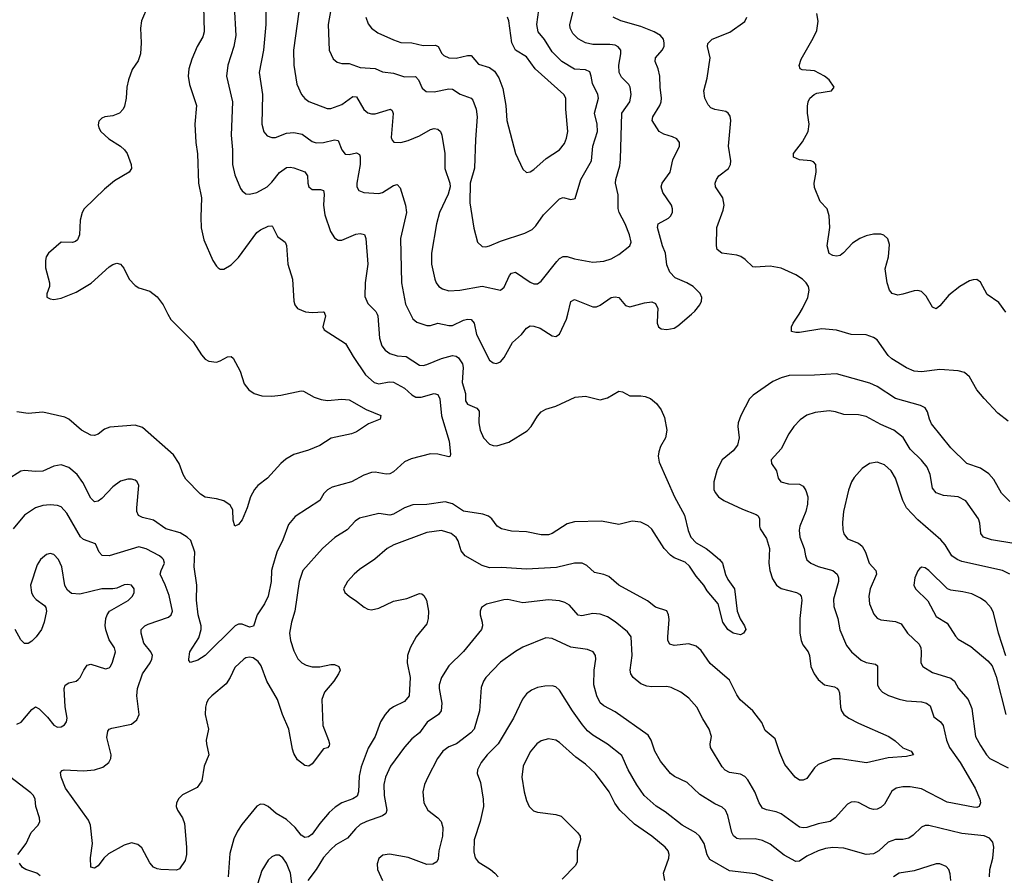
# Model space of a CAD drawing. Header units: inches. Extents: x 501419 to 657765, y 482282 to 547532.
# Tile 110 of 225: x 592065 to 597399, y 486958 to 491596. Entities that reach past the tile are written whole.
import ezdxf

# ---------------------------------------------------------------- set-up
doc = ezdxf.new("R2010")
doc.units = ezdxf.units.IN
doc.header["$MEASUREMENT"] = 0
doc.layers.add('A5498', color=7, linetype='Continuous')
doc.layers.add('A5499', color=7, linetype='Continuous')

msp = doc.modelspace()

# ---------------------------------------------------------------- linework, layer by layer
at = {"layer": 'A5498', "color": 6}
for points, elevation in [([(593717.6, 490000), (593720.6, 489990), (593707.5, 489930), (593714, 489914), (593830, 489840.9), (593870.5, 489770.5), (593937.9, 489670), (593984.9, 489630), (594010, 489621.5), (594066.4, 489633.6), (594090.3, 489630.3), (594150, 489598.1), (594190, 489561.9), (594210, 489550), (594239, 489550), (594310, 489569), (594330, 489564.8), (594340.5, 489540.5), (594349.2, 489449.2), (594391.4, 489311.4), (594399.2, 489240.8), (594397.2, 489230), (594390, 489225.6), (594330, 489240.5), (594290, 489243.3), (594185.5, 489214.5), (594150, 489199.9), (594090, 489145.1), (594070, 489134.2), (594050, 489132.5), (593990, 489143.5), (593970, 489140.8), (593930, 489126.8), (593863, 489090), (593758.4, 489061.6), (593731.8, 489048.2), (593712.8, 489027.2), (593690, 488989.6), (593556.5, 488903.5), (593520.5, 488859.5), (593490, 488776.7), (593458, 488710), (593434.7, 488630), (593429.5, 488610), (593427.2, 488550), (593410, 488470), (593390.5, 488430), (593350.8, 488369.2), (593331.7, 488308.3), (593310, 488302.7), (593270, 488319), (593250, 488319.7), (593232.5, 488310), (593070, 488149.3), (593030, 488124.8), (592990.9, 488110.9), (592981.3, 488121.3), (592980.2, 488130), (592986, 488170), (593035.2, 488244.8), (593048.1, 488290), (593047.2, 488310), (593031.9, 488370), (593021.9, 488450), (593024.2, 488530), (593009.6, 488630), (593014.1, 488710), (592991.9, 488771.9), (592971.5, 488791.5), (592933.8, 488813.8), (592856.2, 488836.2), (592790, 488882.2), (592730, 488897), (592708, 488908), (592699.5, 488930), (592698.6, 488950), (592710.2, 489070), (592700.8, 489090), (592690, 489099), (592670, 489105.6), (592650, 489105.9), (592610, 489094.1), (592570, 489063.4), (592510, 489000.7), (592490, 488985.2), (592470, 488981.8), (592450, 489001.4), (592406.8, 489086.8), (592375.2, 489130), (592330, 489169), (592290, 489182.1), (592250, 489176.2), (592190, 489147.8), (592150, 489146), (592090, 489152.8), (592070, 489149.2), (591997.6, 489102.4)], 2200), ([(594001, 490000), (594005.8, 489990), (594013.5, 489870), (594027.3, 489827.3), (594044.9, 489804.9), (594070, 489786.9), (594110, 489773.3), (594158.7, 489770), (594230, 489723.2), (594250, 489721.3), (594270, 489726.6), (594350, 489758.5), (594410, 489776.4), (594430, 489772.4), (594442.6, 489762.6), (594463.8, 489730), (594467.9, 489710), (594462.2, 489630), (594479.1, 489570), (594480.1, 489530), (594491.7, 489511.7), (594541.9, 489490), (594554, 489474), (594552, 489410), (594558.7, 489370), (594577.9, 489330), (594610, 489295.6), (594630, 489286.9), (594650, 489285.8), (594714.1, 489305.9), (594813.7, 489366.3), (594835.4, 489390), (594870, 489447), (594890.7, 489469.3), (594916.1, 489483.9), (594970, 489501.4), (595074.3, 489550), (595130, 489555.7), (595210, 489534.4), (595250, 489546.1), (595310, 489581.5), (595330, 489577.8), (595370, 489556.1), (595430, 489557.6), (595453.8, 489553.8), (595482.1, 489542.1), (595515.6, 489515.6), (595540.2, 489480.2), (595558.9, 489438.9), (595570.9, 489370), (595563.2, 489330), (595537.4, 489282.6), (595527.2, 489252.8), (595524.5, 489230), (595530, 489198), (595612.5, 489010), (595667.3, 488910), (595686.1, 488826.1), (595701, 488790), (595730, 488759.6), (595783.2, 488730), (595808.7, 488710), (595855.9, 488670), (595872.4, 488650), (595888.4, 488588.4), (595901.3, 488561.3), (595937, 488510), (595952.3, 488390), (595968.7, 488348.7), (595992.5, 488310), (595998.2, 488290), (595986.3, 488270), (595970, 488261.3), (595930, 488270.8), (595901.9, 488290), (595873.8, 488330), (595848.8, 488430), (595790, 488498.9), (595770.8, 488530.8), (595730, 488579.1), (595693, 488633), (595670, 488654.5), (595610, 488679.1), (595590, 488693.2), (595556.8, 488730), (595490, 488833.5), (595470, 488852.9), (595430, 488872.3), (595382.1, 488877.9), (595310, 488859.3), (595217.7, 488877.7), (595070, 488874.7), (595030, 488862.5), (594950, 488810.2), (594930, 488803.7), (594890, 488802.7), (594810, 488820.3), (594730, 488823.9), (594675.2, 488835.2), (594650.8, 488850.8), (594622.6, 488890), (594604.7, 488904.7), (594574.8, 488914.8), (594470, 488932.1), (594410, 488970.8), (594370, 488983.1), (594270, 488967.3), (594194.5, 488965.5), (594150, 488949.8), (594090, 488914.9), (594070, 488910.2), (594010, 488919.1), (593906.4, 488893.6), (593881.9, 488878.1), (593838, 488830), (593771.7, 488788.3), (593705.5, 488730), (593599.4, 488610), (593578.7, 488550), (593555.2, 488390), (593536.8, 488330), (593527.2, 488270), (593531.2, 488230), (593550, 488173.9), (593571.9, 488131.9), (593593.6, 488110), (593617.3, 488097.3), (593650, 488087.7), (593690, 488088), (593750, 488100.8), (593770, 488100.1), (593794.4, 488090), (593800.7, 488070), (593791.9, 488050), (593765.9, 488010), (593716.5, 487950), (593702.2, 487910), (593706.7, 487770), (593737.2, 487690), (593742.9, 487670), (593740.6, 487659.4), (593732.1, 487648), (593710, 487642.4), (593650, 487561.8), (593630.6, 487549.4), (593610, 487553.2), (593570, 487583.5), (593550, 487617.8), (593541.8, 487641.8), (593522, 487750), (593487.6, 487830), (593462.3, 487910), (593402.9, 488010), (593373.5, 488093.5), (593357.2, 488117.2), (593330, 488136.5), (593310, 488141), (593290, 488137.3), (593278.6, 488130), (593230, 488084.9), (593205.5, 488030), (593184.1, 487995.9), (593104.8, 487930), (593086.2, 487910), (593076, 487890), (593070.6, 487870), (593070.3, 487830.3), (593088, 487750), (593075.5, 487690), (593076.3, 487670), (593089.7, 487610), (593064.8, 487550), (593050.9, 487469.1), (593026.9, 487433.1), (592946, 487394), (592926.5, 487373.5), (592914.6, 487350), (592911.8, 487330), (592918.9, 487310), (592946.9, 487270), (592957.9, 487237.9), (592969.2, 487110.8), (592968, 487070), (592961.2, 487038.8), (592930, 486992), (592913.8, 486986.2), (592828.5, 486988.5), (592810, 486991.9), (592790, 487002.3), (592770, 487026.1), (592726.2, 487106.2), (592704.7, 487124.7), (592670, 487133.9), (592630, 487120.7), (592546, 487074), (592520.1, 487050), (592490, 487009.9), (592470, 486995.7), (592450, 487002.3), (592448, 487052), (592459.8, 487130), (592448.9, 487230), (592436.8, 487256.8), (592313.1, 487430), (592290, 487490), (592285.9, 487514.1), (592294.3, 487525.7), (592305.1, 487530), (592410, 487524.7), (592469.8, 487530.2), (592515.4, 487544.6), (592548.3, 487570), (592558.3, 487590), (592560.8, 487610), (592536, 487704), (592541.5, 487738.5), (592549.9, 487750.1), (592564.5, 487755.5), (592670, 487776.5), (592699.8, 487800.2), (592712.8, 487830), (592698.4, 487930), (592703.7, 487970), (592729.4, 488050), (592771.1, 488110), (592781.1, 488130), (592783.8, 488150), (592775.8, 488170), (592736.4, 488216.4), (592721.9, 488270), (592723.1, 488290), (592741.8, 488310), (592760.7, 488319.3), (592870, 488357.3), (592885.1, 488370), (592892.8, 488390), (592874.3, 488474.3), (592852.9, 488532.9), (592825.4, 488590), (592830.2, 488610), (592849.4, 488650), (592843.9, 488670), (592837.2, 488677.2), (592821.5, 488690), (592750, 488727.5), (592710, 488737.5), (592550, 488689.4), (592511.7, 488691.7), (592495.3, 488710), (592474.6, 488754.6), (592410, 488777.5), (592393.4, 488793.4), (592320.8, 488920.8), (592290, 488954.5), (592270, 488962.4), (592230, 488966.7), (592190, 488963.2), (592150, 488950.4), (592089.9, 488910.1), (592030, 488835.7)], 2300), ([(592867.6, 490000), (592882.7, 489970), (593004.3, 489850), (593050, 489778.3), (593070, 489755.8), (593090, 489744.2), (593130, 489739.8), (593150, 489745.7), (593190, 489768.3), (593210, 489770.2), (593221.2, 489761.2), (593258.3, 489690), (593281.3, 489621.3), (593306.9, 489590), (593334.9, 489570), (593377.1, 489557.1), (593430, 489554.9), (593479.5, 489560.5), (593590, 489584.5), (593602.9, 489582.9), (593659.6, 489550), (593697.1, 489537), (593731.9, 489531.9), (593810, 489538.8), (593850, 489534.7), (593942.1, 489482.1), (594020.9, 489450), (594016.9, 489430), (593954.7, 489405.3), (593890, 489361.8), (593861.5, 489350), (593752.3, 489327.7), (593690, 489287.9), (593630, 489261.7), (593550, 489238.4), (593506.8, 489213.2), (593479.5, 489190), (593408.1, 489110), (593354.3, 489070), (593336.2, 489050), (593315.6, 489010), (593297.3, 488950), (593270, 488884.9), (593250, 488859.9), (593230, 488851.1), (593222.1, 488882.1), (593219, 488939), (593204.9, 488964.9), (593170, 488987.1), (593130, 488998.9), (593070, 489007.5), (593044, 489024), (592964.7, 489104.7), (592950, 489130.8), (592927.8, 489190), (592897.2, 489237.2), (592730, 489385.1), (592690, 489398.6), (592552.1, 489387.9), (592524.3, 489375.7), (592490, 489349.9), (592470, 489342.4), (592450, 489344), (592400.2, 489370), (592330.4, 489430.4), (592310, 489440.5), (592190, 489468.6), (592110, 489460.8), (592050, 489470.9)], 2100), ([(594181.2, 490000), (594194.2, 489974.2), (594216, 489956), (594270, 489937.5), (594290, 489937.9), (594330, 489951.2), (594390, 489937.7), (594410, 489939), (594470, 489966.3), (594490, 489972.1), (594510.5, 489970.5), (594526.2, 489950), (594539.3, 489890), (594609.8, 489749.8), (594630, 489735.3), (594647.4, 489732.6), (594670, 489741.1), (594690, 489764.2), (594733.9, 489846.1), (594782.9, 489890), (594810, 489923.5), (594830, 489936.9), (594850, 489935.3), (594883.7, 489923.7), (594950, 489882.3), (594970, 489879.3), (594988.9, 489891.1), (595027.2, 489972.8), (595033.7, 490000)], 2400), ([(595519.9, 490000), (595517.7, 489950), (595524.8, 489930), (595540.8, 489920.8), (595570, 489916.5), (595610, 489924.5), (595630, 489935.8), (595704.2, 490000)], 2400), ([(597420.1, 489420.1), (597363.6, 489463.6), (597290, 489542.3), (597249.9, 489590), (597210, 489659.5), (597183.4, 489683.4), (597150, 489693.2), (597050, 489699.3), (596950, 489687.3), (596910, 489690.4), (596870, 489708.4), (596790, 489757.1), (596770, 489775.3), (596710, 489860.3), (596690, 489873.5), (596650, 489886.8), (596570, 489889.4), (596490, 489913.6), (596410, 489919.6), (596290, 489900.9), (596270, 489900.1), (596246.4, 489906.4), (596245.8, 489930), (596255, 489950), (596286.9, 490000)], 2300), ([(597430, 488983.3), (597384, 489030), (597343, 489103), (597314.9, 489134.9), (597270, 489164.9), (597195.4, 489190), (597110, 489274.5), (597005.1, 489405.1), (596993.2, 489430), (596983.3, 489470), (596971.1, 489491.1), (596944.5, 489504.5), (596810, 489543.1), (596710, 489606.8), (596670, 489625.9), (596490, 489676.4), (596370, 489668.7), (596233.2, 489666.8), (596190, 489655.3), (596145.8, 489634.2), (596038.9, 489561.1), (596018.8, 489541.2), (595971.4, 489450), (595956.6, 489410), (595954.9, 489390), (595962.3, 489330), (595953.3, 489290), (595930, 489259.6), (595871, 489210), (595842.7, 489157.3), (595824.6, 489090), (595825.8, 489050), (595832.3, 489032.3), (595850, 489008.8), (595878.8, 488990), (595981.6, 488941.6), (596054.4, 488914.4), (596065.7, 488905.7), (596073.1, 488890), (596072.3, 488850), (596076.5, 488836.5), (596110, 488783.9), (596127.7, 488730), (596122.8, 488650), (596129.1, 488610), (596144, 488564), (596164.6, 488530), (596190, 488511.6), (596274.1, 488490), (596290, 488481.4), (596299.4, 488470), (596302.2, 488450), (596291, 488350), (596291.4, 488270), (596298, 488230), (596307.7, 488207.7), (596336.6, 488170), (596344.4, 488150), (596351.7, 488090), (596369.7, 488050), (596390, 488019.4), (596425.5, 487990), (596478.6, 487978.6), (596492.2, 487972.2), (596500.8, 487960.7), (596506.9, 487946.9), (596511.7, 487870), (596516.9, 487850), (596529.5, 487830), (596556.7, 487810), (596610, 487782.3), (596773, 487710), (596807.2, 487687.2), (596850, 487649.2), (596895.5, 487630), (596906.7, 487610), (596870, 487602.4), (596770, 487594.6), (596653.1, 487566.9), (596510.5, 487589.5), (596470, 487588.5), (596390, 487559), (596370, 487539.5), (596330, 487482.8), (596310, 487473), (596290, 487474.1), (596265.6, 487490), (596210, 487558), (596182.2, 487622.2), (596157.8, 487697.7), (596103.2, 487743.2), (596085.6, 487785.6), (596037, 487850), (595968.5, 487908.5), (595950, 487935.5), (595910, 488016), (595805.8, 488105.8), (595756, 488176), (595730, 488200), (595690, 488212.2), (595610, 488203.7), (595587.8, 488210), (595577.1, 488230), (595576, 488250), (595583.8, 488343.8), (595580.2, 488370), (595570, 488390.6), (595510, 488411.4), (595465.9, 488445.9), (595311.6, 488530), (595257.2, 488577.2), (595230, 488588.3), (595179.1, 488599.1), (595137.8, 488637.8), (595112.3, 488650), (595070, 488650.4), (594973.1, 488626.9), (594810, 488618), (594674.3, 488625.7), (594610, 488623.6), (594570, 488638), (594478, 488690), (594457.2, 488717.2), (594441, 488770), (594429.6, 488789.6), (594401.9, 488810), (594350, 488826.6), (594270, 488815.3), (594091.6, 488748.4), (594055.6, 488730), (593989.2, 488670.8), (593905, 488615), (593876, 488590), (593841.5, 488550), (593819.6, 488510), (593826, 488490), (593850.1, 488470), (593890, 488444.5), (593930.5, 488410.5), (593950, 488400.6), (593970, 488397), (594010, 488405.2), (594090, 488443.2), (594161.6, 488458.4), (594230, 488486), (594243.3, 488483.3), (594254.9, 488474.9), (594268.5, 488448.5), (594278.8, 488390), (594278.3, 488350), (594270, 488320.3), (594212, 488250), (594181, 488190), (594165.9, 488150), (594163.2, 488110), (594180, 488030), (594175.5, 487930), (594150, 487899.8), (594090, 487871.1), (594065.8, 487854.2), (594043.9, 487830), (594019.5, 487790), (593989.8, 487710), (593952.8, 487647.2), (593914.2, 487545.8), (593904.3, 487495.7), (593900.3, 487410), (593892.4, 487387.6), (593870, 487371.8), (593809.4, 487350.6), (593773.4, 487326.6), (593741.9, 487298.1), (593690, 487239.2), (593650, 487180.7), (593630, 487165.7), (593610, 487163.5), (593590, 487175), (593556.6, 487216.6), (593510, 487260.9), (593453.4, 487293.5), (593410, 487330.3), (593390, 487341.7), (593370, 487343.2), (593350, 487331.9), (593267.3, 487232.7), (593243.8, 487196.2), (593224.7, 487155.3), (593203.3, 487076.7), (593193.8, 486950)], 2400), ([(597450, 488757), (597330, 488775.8), (597286.9, 488790), (597272.8, 488810), (597266.9, 488866.9), (597258.8, 488890), (597190, 488987.4), (597148.8, 489008.8), (597070, 489016.8), (597030, 489031.5), (597010, 489055.7), (596998, 489130), (596980.9, 489170), (596950, 489208.6), (596890, 489267.6), (596851.8, 489331.8), (596801.3, 489370), (596730, 489401.6), (596650, 489444.2), (596610, 489453.2), (596530, 489456.2), (596484.1, 489470), (596450, 489474.7), (596373.8, 489466.2), (596330, 489452.7), (596293.2, 489426.9), (596258.6, 489390), (596231.8, 489350), (596191.1, 489268.9), (596135.7, 489210), (596137.4, 489190), (596165.8, 489150), (596174.9, 489110), (596188, 489090), (596230, 489079.6), (596290, 489078), (596310, 489067.6), (596324.1, 489044.1), (596334.4, 489010), (596333.8, 488970), (596323.7, 488930), (596290.8, 488850), (596287.8, 488827.8), (596291.3, 488791.3), (596315, 488730), (596321.3, 488690), (596330, 488667.5), (596351.3, 488650), (596390, 488631.7), (596470.5, 488610.5), (596493.4, 488590), (596500.1, 488570), (596500.2, 488550), (596474.7, 488454.7), (596474.8, 488414.8), (596497.7, 488350), (596507.5, 488287.5), (596543.5, 488203.5), (596571, 488170), (596623.6, 488123.6), (596650, 488111.1), (596701.6, 488101.6), (596713.1, 488093.1), (596713.1, 487990), (596721.1, 487970), (596739.7, 487950), (596771.9, 487931.9), (596830, 487912), (596870, 487903.7), (596950, 487898), (596978.1, 487890), (596996.7, 487876.7), (597017.4, 487817.4), (597054.3, 487790), (597068.3, 487770), (597086.8, 487690), (597102.5, 487650), (597160.9, 487570), (597241.1, 487430), (597266, 487370), (597270.2, 487349.8), (597263.6, 487330), (597250, 487325.2), (597232.3, 487327.7), (597090, 487354.9), (596950, 487426.5), (596890, 487436.9), (596850, 487437.6), (596814.2, 487430), (596790, 487414.1), (596750, 487343.4), (596732.7, 487327.3), (596710, 487316.5), (596690, 487314.7), (596670, 487320.3), (596610, 487351.8), (596590, 487356.1), (596570, 487354.3), (596550, 487343.6), (596483.7, 487270), (596456, 487250), (596390, 487236.9), (596330, 487216.8), (596310, 487214.6), (596290, 487218.9), (596190, 487291.5), (596162.5, 487302.5), (596110, 487312.4), (596090, 487321.9), (596071, 487350), (596047.6, 487410), (596010, 487475.2), (595994.1, 487494.1), (595970, 487506), (595910, 487515.4), (595887.5, 487527.5), (595870, 487545.8), (595808.2, 487650), (595806.3, 487670), (595812.5, 487710), (595799.9, 487750), (595765.2, 487805.2), (595733.6, 487870), (595690, 487917.7), (595647.5, 487950), (595595, 487975), (595570, 487980.9), (595490, 487979), (595462.9, 487982.9), (595430, 487995.9), (595387.8, 488030), (595375.5, 488050), (595371.6, 488070), (595383.5, 488150), (595377.1, 488250), (595357.8, 488277.8), (595290, 488332.1), (595250, 488358.7), (595210, 488373.1), (595170, 488377.4), (595110, 488364.2), (595090, 488368.6), (595042.8, 488422.8), (595017.3, 488437.3), (594990, 488445.2), (594930, 488450.8), (594790, 488433.9), (594710, 488452), (594688, 488451.9), (594592.9, 488427.1), (594566.8, 488410), (594559.4, 488390), (594560.1, 488370), (594571, 488330), (594572.4, 488310), (594566.9, 488290), (594468.5, 488171.5), (594390, 488094), (594349.8, 488029.8), (594338, 487990), (594337.5, 487970), (594351.3, 487890), (594348.8, 487850), (594334.6, 487830), (594271.9, 487788.1), (594230, 487730.2), (594190, 487697.9), (594150, 487652.9), (594074.4, 487550), (594047, 487490), (594038.4, 487450), (594038.6, 487390), (594053.8, 487310), (594047.5, 487292.5), (594030, 487279.9), (593943.4, 487250), (593910, 487233.6), (593883.5, 487210), (593841, 487159), (593777.9, 487122.1), (593750, 487097.4), (593710, 487054.9), (593670.9, 486989.1), (593625.7, 486930)], 2500), ([(597428.3, 488590), (597390, 488610.9), (597170, 488659.2), (597144.2, 488670), (597115.8, 488690), (597078, 488750), (597055.8, 488775.8), (596930, 488884.2), (596869.5, 488949.5), (596849.5, 488989.5), (596809.1, 489110), (596785.9, 489150), (596750, 489183.6), (596710, 489196.6), (596669.3, 489190), (596630, 489163), (596585.6, 489114.4), (596571, 489090), (596555.4, 489044.6), (596528.1, 488930), (596521.9, 488870), (596523.9, 488830), (596530, 488809), (596550, 488782), (596610, 488757.7), (596630, 488741.4), (596647, 488710), (596666.9, 488650), (596702.7, 488610), (596706.8, 488590), (596671.7, 488510), (596664.8, 488470), (596668.5, 488430), (596692.5, 488372.5), (596710, 488352.5), (596730, 488342.3), (596810, 488333.6), (596840.4, 488320.4), (596874.2, 488270), (596937.5, 488210), (596947.1, 488190), (596949.4, 488170), (596947.2, 488110), (596958.3, 488090), (597010, 488057.6), (597110, 488027.1), (597129.9, 488009.9), (597151.2, 487970), (597203.6, 487910), (597222.7, 487862.7), (597242.9, 487710), (597270, 487660.7), (597302.7, 487610), (597321.4, 487590), (597419.4, 487539.4)], 2600), ([(592050, 487776.7), (592072, 487788), (592130, 487857.4), (592150, 487871.3), (592170, 487860.2), (592215.8, 487815.8), (592250, 487772.2), (592270, 487760.5), (592290, 487762.4), (592306.9, 487773.1), (592318.3, 487790), (592321.7, 487810), (592310.9, 487870.9), (592305.8, 487970), (592311.5, 487988.5), (592330, 488000.5), (592370, 488009.8), (592381.7, 488018.3), (592392.7, 488030), (592411.7, 488070), (592430, 488096.4), (592450, 488101.4), (592530, 488077.7), (592550, 488082.6), (592556.4, 488090), (592567.3, 488112.7), (592583.5, 488170), (592578.2, 488190), (592550, 488235), (592531.2, 488288.8), (592527.4, 488312.6), (592531.9, 488350), (592537.8, 488370), (592550.5, 488390), (592652.4, 488447.6), (592675.8, 488470), (592685.6, 488490), (592685.2, 488510), (592670.7, 488530.7), (592650, 488534.5), (592630, 488532), (592590, 488514.8), (592570, 488511.5), (592510, 488511.5), (592390, 488482.4), (592346, 488486), (592322.9, 488502.9), (592308.8, 488528.8), (592292.5, 488630), (592274.1, 488670), (592250, 488697.5), (592230, 488702.1), (592210, 488696.3), (592177.8, 488670), (592158.6, 488641.4), (592123.9, 488530), (592127.7, 488490), (592137.6, 488470), (592153.3, 488453.3), (592199.9, 488419.8), (592206.8, 488410), (592209.7, 488390), (592196.8, 488330), (592181.9, 488290), (592154.5, 488250), (592130, 488226.5), (592110, 488214.9), (592090, 488214.2), (592070, 488233.9), (592039.3, 488290)], 2400), ([(597407.4, 488147.4), (597368.6, 488270), (597340.7, 488380.7), (597327.3, 488407.3), (597300, 488440), (597270, 488460.5), (597223.1, 488483.1), (597175.2, 488495.2), (597110, 488502.7), (597091.5, 488511.5), (596990, 488610.5), (596970, 488624.8), (596950, 488628.2), (596940.3, 488619.7), (596930, 488607.8), (596914.6, 488570), (596909.5, 488530), (596917.6, 488510), (596985.4, 488445.5), (597030, 488360.1), (597090, 488324.2), (597134.2, 488254.2), (597150, 488236.9), (597217.3, 488197.3), (597310, 488121), (597333.1, 488093.1), (597355.7, 488035.7), (597407.4, 487830)], 2700), ([(597318.9, 486950), (597321.2, 486990), (597337.3, 487050), (597343, 487110), (597337.5, 487137.5), (597319.8, 487159.8), (597290.9, 487170.9), (597170, 487184.8), (596990, 487227.6), (596970, 487227.2), (596950, 487217.9), (596905.2, 487174.8), (596881.2, 487158.8), (596850, 487151.5), (596808.9, 487151.1), (596770, 487137.8), (596718.7, 487090), (596690, 487073.4), (596650, 487070.5), (596530, 487105.3), (596470, 487107.9), (596430, 487102.6), (596390, 487090.7), (596330, 487061), (596290, 487034.8), (596270, 487033.3), (596206.4, 487066.4), (596130, 487126.7), (596090, 487146.8), (596050, 487156.1), (595970, 487154.2), (595950, 487157.9), (595931.9, 487171.9), (595922.3, 487190), (595901.4, 487281.4), (595889.3, 487310), (595870, 487327.3), (595830, 487346), (595750, 487396.2), (595680.3, 487460.2), (595612.8, 487492.8), (595590, 487509.9), (595535.9, 487575.9), (595506.5, 487630), (595486.5, 487690), (595470, 487717.1), (595290, 487844), (595230, 487876.4), (595210, 487892.1), (595191.3, 487931.3), (595175.3, 487990), (595177.1, 488070), (595186, 488130), (595184.5, 488150), (595171.5, 488170), (595141.4, 488181.4), (595050, 488194.8), (594950, 488241.2), (594914.8, 488245.2), (594790, 488194.1), (594750, 488170.4), (594670, 488112.7), (594591, 488030), (594577.4, 488010), (594565.1, 487974.9), (594555.8, 487850), (594526.6, 487750), (594509.5, 487730), (594431.4, 487670), (594390, 487654), (594357.5, 487630), (594327.6, 487590), (594275.2, 487490), (594257.1, 487450), (594248.3, 487410), (594254.6, 487350), (594275.8, 487310), (594330, 487269.6), (594347.7, 487250), (594356.5, 487216.5), (594356.2, 487170), (594335.7, 487090), (594332.2, 487047.8), (594324.8, 487030), (594302.1, 487017.9), (594270, 487015.8), (594170, 487053.8), (594067.8, 487072.2), (594032.5, 487067.5), (594010, 487049), (594000.5, 487019.5), (594004.1, 486990), (594030.4, 486930)], 2600), ([(596147.1, 486927.1), (596050, 486966.4), (595910, 486982), (595803.4, 487043.4), (595790, 487069.4), (595772.2, 487130), (595747.1, 487170), (595727.4, 487187.4), (595654, 487230), (595561.8, 487301.8), (595513.2, 487333.2), (595448.2, 487390), (595407.5, 487447.5), (595361.9, 487530), (595326.3, 487606.3), (595250, 487667.8), (595170, 487717.3), (595140.8, 487740.7), (595113.1, 487773.1), (595060.6, 487850), (594990, 487962.2), (594970, 487978.8), (594950, 487984.4), (594910, 487983.4), (594870, 487975.7), (594838.2, 487961.8), (594810, 487941), (594788, 487912), (594739.2, 487810), (594656.9, 487670), (594596.9, 487610), (594565.2, 487570), (594544.6, 487530), (594543.5, 487510), (594560.7, 487460.7), (594576.6, 487370), (594577.3, 487330), (594559.1, 487250), (594526.2, 487150), (594524.5, 487084.5), (594532.5, 487052.5), (594549.1, 487030), (594614.8, 486990), (594639.2, 486970), (594656.3, 486950)], 2700), ([(595560.2, 486930), (595553.4, 486970), (595581.5, 487050), (595583.8, 487070), (595577.7, 487090), (595561.5, 487110), (595490, 487170.1), (595395.3, 487235.3), (595315.7, 487310), (595288.4, 487348.4), (595258.5, 487410), (595183.6, 487510), (595130, 487559.8), (595077.9, 487597.9), (594990, 487678.1), (594970, 487691.1), (594930, 487697.9), (594890, 487686.3), (594866.1, 487670), (594830, 487627.3), (594791.6, 487550), (594785.1, 487490), (594797.1, 487410), (594810, 487363.5), (594825.6, 487330), (594847.8, 487307.8), (594870, 487299.5), (594970, 487287.5), (594997.5, 487277.5), (595088.3, 487188.3), (595100.8, 487170), (595103.3, 487150), (595084.4, 487090), (595084.6, 487030), (595076, 487010), (595003, 486937)], 2800), ([(592055.3, 487070), (592098.8, 487130), (592127.2, 487190), (592165.2, 487230), (592174.3, 487250), (592172.8, 487270), (592151.7, 487330), (592148, 487370), (592139.6, 487390), (592125.5, 487405.5), (592010, 487492.9)], 2400), ([(593543.7, 486870), (593531.4, 486970), (593510, 487023.5), (593490, 487052.2), (593470, 487066.5), (593450, 487067.1), (593430, 487058.1), (593410, 487040.1), (593375.7, 486984.3), (593352.4, 486910)], 2500), ([(592175.7, 486955.7), (592156.9, 486970), (592097, 486990), (592080.5, 487000.5), (592063, 487023)], 2400), ([(597109.4, 486930), (597106.5, 486966.5), (597098, 486990), (597084.8, 487004.8), (597050, 487020.8), (597030, 487020.7), (596910, 486982.6), (596830, 486968.7), (596798, 486950)], 2700)]:
    msp.add_lwpolyline(points, dxfattribs=dict(at, elevation=elevation))
at = {"layer": 'A5499', "color": 6}
for points, elevation in [([(592792.4, 491750), (592724.6, 491590), (592719.3, 491550), (592722.4, 491470), (592719.1, 491410), (592707.1, 491372.9), (592673.7, 491326.3), (592654.1, 491270), (592645, 491230), (592641.5, 491170), (592632.4, 491127.6), (592624.8, 491110), (592605.8, 491090), (592570, 491075.6), (592526.4, 491070), (592510, 491062.9), (592494.1, 491045.9), (592490, 491026.8), (592493, 491010), (592503.9, 490990), (592547.8, 490950), (592610, 490909.4), (592632.3, 490890), (592646.8, 490870), (592669.1, 490810.9), (592670.1, 490789.9), (592658.6, 490770), (592577.8, 490722.2), (592523.3, 490676.7), (592414.4, 490570), (592402.8, 490550), (592391.4, 490510), (592388.9, 490430), (592377.5, 490402.5), (592366.9, 490393.1), (592350, 490387.2), (592290, 490389), (592220.9, 490330), (592208.3, 490310), (592204.7, 490290), (592205.1, 490250), (592226.6, 490170), (592226.4, 490150), (592212, 490110), (592212.4, 490092.4), (592230, 490082.1), (592250, 490079.8), (592290, 490086.8), (592370, 490119.4), (592452, 490168), (592550, 490256.6), (592570, 490269.5), (592590, 490275.5), (592610, 490270.9), (592629.2, 490249.2), (592658.3, 490190), (592690, 490154.5), (592710, 490142.2), (592770, 490123.9), (592810, 490094.2), (592842.3, 490050), (592867.6, 490000)], 2100), ([(593594.8, 491770), (593548.1, 491430), (593549, 491349), (593566.6, 491246.6), (593592.3, 491190), (593608.7, 491168.8), (593631.8, 491151.8), (593730, 491114), (593750, 491113.8), (593810, 491136.3), (593870, 491179.3), (593890, 491177.7), (593930, 491108.3), (593950.6, 491090.6), (593970, 491084.9), (593990, 491085.8), (594073.8, 491110), (594083.5, 491103.5), (594087.6, 491087.6), (594077.5, 490957.5), (594082.2, 490942.2), (594091.6, 490931.6), (594130, 490930.6), (594170, 490941.5), (594230, 490965.7), (594290, 490999.8), (594310, 491005.3), (594330, 491001.8), (594344.2, 490990), (594352.6, 490970), (594367.7, 490870), (594367.8, 490790), (594394.4, 490710), (594396.2, 490690), (594386.2, 490650), (594339.5, 490550), (594323.2, 490490), (594296.2, 490330), (594295.8, 490270), (594313.2, 490190), (594320.9, 490170), (594335.5, 490150), (594356.2, 490136.2), (594390, 490126), (594450, 490129.2), (594570, 490151.6), (594670, 490130.1), (594690, 490146.2), (594718.9, 490210), (594730, 490221.9), (594750, 490226.5), (594830, 490172.9), (594850, 490164.6), (594870, 490164.6), (594890, 490178.1), (594974.3, 490285.7), (594990, 490301.2), (595010, 490311.8), (595030, 490311.7), (595070, 490298.7), (595170, 490280.6), (595230, 490286.6), (595270, 490298.9), (595310, 490322.2), (595370, 490369.5), (595377.3, 490390), (595368.8, 490430), (595344.3, 490490), (595312.9, 490550), (595308, 490572), (595306.5, 490646.5), (595292.6, 490710), (595293.8, 490730), (595315.9, 490804.1), (595320.6, 490839.4), (595326.4, 491090), (595370, 491150), (595376.7, 491190), (595372, 491230), (595365.4, 491245.4), (595324.7, 491284.7), (595313, 491310), (595311, 491350), (595322.1, 491410), (595320.7, 491430), (595308, 491448), (595290, 491457.2), (595261.5, 491461.5), (595170, 491462), (595130, 491470.3), (595090, 491491.6), (595061, 491521), (595046.9, 491550), (595045, 491570), (595075.2, 491690)], 2500), ([(593758.7, 491701.3), (593736.7, 491570), (593742, 491430), (593763.5, 491383.5), (593784.9, 491364.9), (593810, 491358.9), (593850, 491359.2), (593910, 491337.2), (593990, 491331.3), (594030, 491312.6), (594090, 491306.4), (594150, 491286.4), (594208.6, 491288.6), (594225.3, 491270), (594244.9, 491224.9), (594267.4, 491207.4), (594310, 491204.7), (594390, 491220.3), (594410, 491219.5), (594451.4, 491191.4), (594510, 491171.2), (594519.3, 491159.3), (594537.9, 491110), (594543.8, 491070), (594533.3, 490946.7), (594529.3, 490790.7), (594504.6, 490710), (594503.9, 490603.9), (594525, 490465), (594545.8, 490390), (594570, 490366.7), (594590, 490364.8), (594610, 490369.3), (594670, 490396.1), (594800.7, 490439.3), (594841.4, 490458.6), (594861, 490479), (594901.7, 490538.3), (594990, 490624.4), (595010, 490631.4), (595050, 490621.4), (595073.6, 490626.4), (595104.6, 490730), (595161.9, 490830), (595169.6, 490910.4), (595195.7, 490990), (595192.9, 491030), (595179.7, 491090), (595200.7, 491170), (595197.1, 491190), (595167.2, 491250), (595161.7, 491290), (595153, 491313), (595130, 491323.2), (595070, 491327.5), (595002.5, 491370), (594950, 491421.6), (594908.7, 491488.7), (594874.2, 491530), (594866, 491570), (594877.6, 491650)], 2600), ([(593059.9, 491670), (593064, 491530), (593057.7, 491502.3), (593025.6, 491450), (592997.6, 491382.3), (592981.8, 491330), (592977.7, 491290), (592985, 491245), (593023.1, 491130), (593014.2, 491030), (593019.4, 490930), (593028, 490868), (593033, 490710), (593049.2, 490630), (593045.3, 490525.3), (593048.2, 490468.2), (593062, 490402), (593111.9, 490290), (593130, 490259.2), (593140.5, 490250), (593150, 490243.7), (593170, 490243.4), (593210, 490266.7), (593250, 490307.5), (593350, 490441.5), (593370, 490456.9), (593410, 490476.3), (593430, 490478.4), (593434.6, 490474.6), (593460.5, 490420.5), (593502.1, 490390), (593510, 490371.4), (593517.1, 490270), (593542.6, 490190), (593550.5, 490070), (593555.7, 490050), (593568.9, 490030), (593613.1, 490013.1), (593650, 490008.8), (593710, 490013), (593714.6, 490010), (593717.6, 490000)], 2200), ([(593226.7, 491670), (593236.3, 491510), (593225, 491450), (593193, 491350), (593184.2, 491290), (593216.9, 491150), (593210.4, 490970.4), (593216.9, 490890), (593216.7, 490810), (593230, 490754.8), (593261.4, 490681.4), (593270, 490667.4), (593290, 490652.7), (593309.5, 490649.5), (593350, 490659.7), (593404.6, 490690), (593430, 490714.3), (593472.5, 490767.5), (593510, 490794.7), (593530, 490797.3), (593550, 490792.5), (593610.3, 490770.3), (593624.3, 490750), (593625.8, 490710), (593631.2, 490690), (593650, 490676), (593695, 490675), (593711.1, 490670), (593714.1, 490650), (593710.2, 490590), (593717.6, 490537.6), (593748.1, 490448.1), (593770, 490413.4), (593790, 490400.1), (593810, 490400.3), (593886, 490434), (593910, 490437), (593931.9, 490431.9), (593940.7, 490410), (593950.8, 490270), (593936.9, 490170), (593934.8, 490094.8), (593950, 490057), (593994.2, 490014.2), (594001, 490000)], 2300), ([(593398.5, 491650), (593397.5, 491570), (593384.9, 491430), (593361.6, 491310), (593380.9, 491190), (593376.4, 491030), (593387.4, 490987.4), (593405.5, 490965.5), (593430, 490956.4), (593450, 490957.6), (593510, 490979.9), (593550, 490985.2), (593595.8, 490975.8), (593650, 490934.8), (593670, 490928.8), (593710, 490930.4), (593770, 490944.8), (593790, 490941.5), (593810.2, 490890.2), (593827.3, 490867.3), (593850, 490864.8), (593890, 490874.8), (593904.9, 490864.9), (593910, 490853), (593910, 490810), (593892.1, 490710), (593891.6, 490690), (593901.5, 490670), (593930, 490659.4), (594010, 490654.4), (594030, 490658.9), (594090, 490696.5), (594110, 490702.2), (594125.2, 490685.2), (594155, 490590), (594161, 490550), (594128, 490410), (594132.7, 490170), (594154.2, 490054.2), (594181.2, 490000)], 2400), ([(593940.2, 491610), (593952.6, 491572.6), (593970.1, 491550), (594005.1, 491525.1), (594090, 491486), (594130, 491472.7), (594190, 491470.9), (594250, 491456.8), (594317.4, 491457.4), (594331.3, 491451.3), (594352.1, 491412.1), (594362, 491402), (594390, 491388.9), (594430, 491387.7), (594490, 491401.9), (594510, 491401.9), (594550, 491354.3), (594610, 491336), (594637, 491317), (594661.3, 491281.3), (594682.5, 491222.5), (594699.4, 491130), (594703.5, 491050), (594751.3, 490870), (594790, 490784.7), (594810, 490768), (594830, 490771.9), (594850, 490784.2), (594916.3, 490843.7), (594989.2, 490890.8), (595016, 490924), (595027.2, 490952.8), (595033.6, 490990), (595023.7, 491110), (595023.7, 491170), (595012.2, 491190), (594857.1, 491330), (594810, 491394.2), (594751.2, 491431.2), (594731.3, 491470), (594715.6, 491590), (594707.6, 491610)], 2700), ([(595704.2, 490000), (595723.4, 490016.6), (595749.9, 490050.1), (595757.9, 490070), (595759.7, 490090), (595751.8, 490111.8), (595712.8, 490150), (595679.2, 490170), (595615.9, 490195.9), (595587.3, 490227.3), (595570, 490266.1), (595564.1, 490330), (595547.1, 490370), (595520.5, 490470), (595524.5, 490490), (595579.6, 490520.4), (595591.3, 490530), (595600.8, 490550), (595601.6, 490570), (595595.3, 490590), (595550, 490659.4), (595539.7, 490690), (595545.7, 490710), (595589.4, 490770), (595604.1, 490835.9), (595639.8, 490910), (595639.4, 490930), (595625.4, 490950), (595601.7, 490961.7), (595554.6, 490974.6), (595530, 490989.9), (595492.1, 491050), (595494.6, 491070), (595532.4, 491130), (595539.6, 491150), (595542, 491170), (595533.8, 491230), (595532, 491290), (595523.1, 491330), (595507.5, 491370), (595509.4, 491390), (595545.2, 491430), (595555.8, 491450), (595557.1, 491470), (595551.9, 491490), (595536.8, 491510), (595501.8, 491530), (595430, 491559.2), (595321.1, 491590), (595280.6, 491610)], 2400), ([(596286.9, 490000), (596306, 490030), (596335.1, 490090), (596341.9, 490130), (596337.9, 490150), (596326.3, 490170), (596305.3, 490190), (596270, 490212.9), (596190, 490248.2), (596130, 490260.5), (596050, 490253.8), (596037, 490257), (595996, 490296), (595971.8, 490311.8), (595950, 490318.7), (595868.3, 490330), (595844.4, 490350), (595840.1, 490370), (595842.1, 490470), (595876.3, 490563.7), (595881.6, 490590), (595874.6, 490630), (595835.2, 490690), (595833.5, 490710), (595839.2, 490730), (595853.3, 490750), (595905, 490790), (595915.7, 490810), (595918, 490830), (595905, 490910), (595918.2, 491050), (595913.3, 491073.3), (595903.2, 491090), (595890, 491097.7), (595830, 491109), (595810, 491118.9), (595794.5, 491134.5), (595777.2, 491170), (595771.5, 491210), (595790, 491279.5), (595805.9, 491390), (595790.8, 491450), (595792.6, 491467.4), (595816.7, 491490), (595911.5, 491528.5), (595993.4, 491586.6), (596004.7, 491610)], 2300), ([(597407.8, 490010), (597370, 490063.6), (597306.4, 490106.4), (597270, 490172.8), (597250, 490186.6), (597230, 490186.5), (597210, 490179.6), (597158.2, 490150), (597098, 490102), (597050, 490043.9), (597030, 490028.5), (597010, 490037), (596976.4, 490096.4), (596950, 490122.1), (596930, 490128.3), (596910, 490126.6), (596850, 490107.2), (596823.1, 490103.1), (596791.8, 490111.8), (596776.6, 490130), (596763.9, 490170), (596754.5, 490245.5), (596772.7, 490310), (596776.7, 490376.7), (596768.6, 490408.6), (596747.4, 490427.4), (596730, 490432.6), (596690, 490432.8), (596650, 490423.7), (596616.2, 490410), (596576.1, 490383.9), (596528.1, 490331.9), (596510, 490318.4), (596490, 490314.6), (596470, 490316.9), (596450, 490328.9), (596440.1, 490370), (596454.2, 490470), (596450, 490533.2), (596439.4, 490570), (596402.4, 490610), (596370, 490686.6), (596368.7, 490710), (596380.8, 490770), (596378.5, 490810), (596364.7, 490824.7), (596350.8, 490830.8), (596290, 490837), (596257.1, 490850), (596257.2, 490870), (596306.4, 490933.6), (596336, 490990), (596342.1, 491030), (596333.1, 491090), (596332.7, 491127.3), (596336.4, 491150), (596345.7, 491170), (596369, 491191), (596383.3, 491196.7), (596463.6, 491210), (596477.5, 491230), (596451, 491270), (596425.4, 491290), (596370, 491318.9), (596303.9, 491323.9), (596293.5, 491330), (596288.3, 491348.3), (596298.9, 491381.1), (596364.4, 491495.6), (596383.3, 491536.7), (596391.4, 491588.6), (596384.1, 491630)], 2200), ([(595033.7, 490000), (595050, 490067.4), (595070, 490079.1), (595170, 490039.5), (595180.8, 490039.2), (595190, 490038.9), (595210, 490048.8), (595270, 490089.4), (595290, 490092.7), (595310.7, 490090), (595346.7, 490046.7), (595370, 490039.5), (595450, 490061.7), (595490, 490065.6), (595510, 490056.8), (595521.2, 490030), (595519.9, 490000)], 2400)]:
    msp.add_lwpolyline(points, dxfattribs=dict(at, elevation=elevation))

doc.saveas('drawing.dxf')
